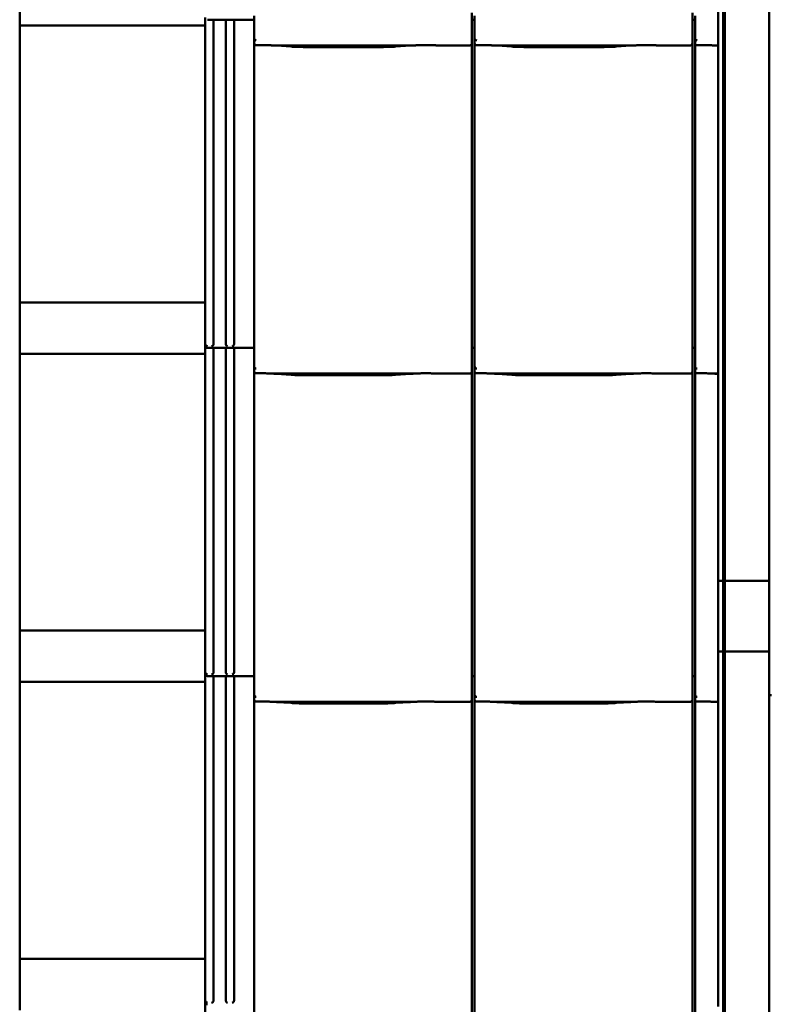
# Model space of a CAD drawing. Header units: millimetres. Extents: x 200 to 13555, y -185 to 8310.
# Tile 6 of 94: x 1383 to 2114, y 3110 to 4070. Entities that reach past the tile are written whole.
import ezdxf

# ---------------------------------------------------------------- set-up
doc = ezdxf.new("R2010")
doc.units = ezdxf.units.MM
doc.header["$LTSCALE"] = 10
doc.layers.add('Sichtbare Kanten(DIN)', color=7, linetype='Continuous', lineweight=50)

msp = doc.modelspace()

# ---------------------------------------------------------------- linework, layer by layer
at = {"layer": 'Sichtbare Kanten(DIN)'}
for p, q in [((2068.99, 3454.38), (2068.99, 4477.38)), ((2070.74, 4477.38), (2070.74, 3454.38)), ((2114.05, 4460.73), (2114.05, 3411.73)), ((2064.04, 4068.28), (2064.04, 4365.07)), ((1383.04, 4114.74), (1383.04, 4064.74)), ((1564.04, 4072.38), (1564.04, 3754.09)), ((1611.72, 4074.09), (1611.72, 4052.11)), ((1824.04, 4077.2), (1824.04, 4052.4)), ((1826.72, 4074.09), (1826.72, 4052.11)), ((2039.04, 4077.2), (2039.04, 4052.4)), ((2041.72, 4074.09), (2041.72, 4052.11)), ((1383.04, 4064.74), (1383.04, 3794.74)), ((1564.04, 4064.74), (1383.04, 4064.74)), ((1611.72, 4070.38), (1566.04, 4070.38)), ((1572.04, 4070.38), (1572.04, 3754.09)), ((1584.04, 4070.38), (1584.04, 3754.09)), ((1592.04, 4070.38), (1592.04, 3754.09)), ((1826.72, 4070.38), (1824.04, 4070.38)), ((2041.72, 4070.38), (2039.04, 4070.38)), ((2064.04, 4058.11), (2064.04, 4068.28)), ((1611.72, 4052.11), (1611.72, 4047.36)), ((1824.04, 4047.36), (1824.04, 4052.4)), ((1826.72, 4052.11), (1826.72, 4047.36)), ((2039.04, 4047.36), (2039.04, 4052.4)), ((2041.72, 4052.11), (2041.72, 4047.36)), ((2064.04, 4058.11), (2064.04, 4050.49)), ((1611.72, 4047.36), (1611.72, 3754.09)), ((1629.58, 4045.34), (1767.97, 4045.34)), ((1633.53, 4045.1), (1647.92, 4044.16)), ((1661.37, 4043.74), (1736.18, 4043.74)), ((1749.63, 4044.16), (1764.02, 4045.1)), ((1790.24, 4045.34), (1822.04, 4045.34)), ((1824.04, 3757.2), (1824.04, 4047.36)), ((1826.72, 4047.36), (1826.72, 3754.09)), ((1844.58, 4045.34), (1982.97, 4045.34)), ((1848.53, 4045.1), (1862.92, 4044.16)), ((1876.37, 4043.74), (1951.18, 4043.74)), ((1964.63, 4044.16), (1979.02, 4045.1)), ((2005.24, 4045.34), (2037.04, 4045.34)), ((2039.04, 3757.2), (2039.04, 4047.36)), ((2041.72, 4047.36), (2041.72, 3754.09)), ((2059.58, 4045.34), (2064.04, 4045.34)), ((2063.53, 4045.1), (2064.04, 4045.07)), ((2064.04, 4045.34), (2064.04, 4050.49)), ((2064.04, 4045.09), (2064.04, 4045.34)), ((2064.04, 4045.09), (2064.04, 4045.07)), ((2064.04, 3748.28), (2064.04, 4045.07)), ((1564.04, 3794.74), (1383.04, 3794.74)), ((1383.04, 3794.74), (1383.04, 3744.74)), ((1564.04, 3754.09), (1564.04, 3752.38)), ((1611.72, 3754.09), (1611.72, 3732.11)), ((1824.04, 3757.2), (1824.04, 3732.4)), ((1826.72, 3754.09), (1826.72, 3732.11)), ((2039.04, 3757.2), (2039.04, 3732.4)), ((2041.72, 3754.09), (2041.72, 3732.11)), ((1383.04, 3744.74), (1383.04, 3474.74)), ((1564.04, 3744.74), (1383.04, 3744.74)), ((1564.04, 3752.38), (1564.04, 3434.09)), ((1611.72, 3750.38), (1566.04, 3750.38)), ((1572.04, 3750.38), (1572.04, 3434.09)), ((1584.04, 3750.38), (1584.04, 3434.09)), ((1592.04, 3750.38), (1592.04, 3434.09)), ((1826.72, 3750.38), (1824.04, 3750.38)), ((2041.72, 3750.38), (2039.04, 3750.38)), ((2064.04, 3738.11), (2064.04, 3748.28)), ((2064.04, 3738.11), (2064.04, 3730.49)), ((1611.72, 3732.11), (1611.72, 3727.36)), ((1611.72, 3727.36), (1611.72, 3434.09)), ((1629.58, 3725.34), (1767.97, 3725.34)), ((1633.53, 3725.1), (1647.92, 3724.16)), ((1749.63, 3724.16), (1764.02, 3725.1)), ((1790.24, 3725.34), (1822.04, 3725.34)), ((1824.04, 3727.36), (1824.04, 3732.4)), ((1824.04, 3437.2), (1824.04, 3727.36)), ((1826.72, 3732.11), (1826.72, 3727.36)), ((1826.72, 3727.36), (1826.72, 3434.09)), ((1844.58, 3725.34), (1982.97, 3725.34)), ((1848.53, 3725.1), (1862.92, 3724.16)), ((1964.63, 3724.16), (1979.02, 3725.1)), ((2005.24, 3725.34), (2037.04, 3725.34)), ((2039.04, 3727.36), (2039.04, 3732.4)), ((2039.04, 3437.2), (2039.04, 3727.36)), ((2041.72, 3732.11), (2041.72, 3727.36)), ((2041.72, 3727.36), (2041.72, 3434.09)), ((2059.58, 3725.34), (2064.04, 3725.34)), ((2063.53, 3725.1), (2064.04, 3725.07)), ((2064.04, 3725.34), (2064.04, 3730.49)), ((2064.04, 3725.09), (2064.04, 3725.34)), ((2064.04, 3725.09), (2064.04, 3725.07)), ((2064.04, 3428.28), (2064.04, 3725.07)), ((1661.37, 3723.74), (1736.18, 3723.74)), ((1876.37, 3723.74), (1951.18, 3723.74)), ((2064.04, 3523.38), (2068.29, 3523.38)), ((2068.29, 3523.38), (2068.99, 3523.38)), ((2071.44, 3523.38), (2070.74, 3523.38)), ((2114.05, 3523.38), (2071.44, 3523.38)), ((1564.04, 3474.74), (1383.04, 3474.74)), ((1383.04, 3474.74), (1383.04, 3424.74)), ((2064.04, 3454.38), (2068.29, 3454.38)), ((2068.29, 3454.38), (2068.99, 3454.38)), ((2068.99, 3428.38), (2068.99, 3454.38)), ((2070.74, 3454.38), (2068.99, 3454.38)), ((2069.69, 3454.38), (2069.69, 3428.38)), ((2070.04, 3428.38), (2070.04, 3454.38)), ((2070.74, 3454.38), (2070.74, 3428.38)), ((2070.74, 3454.38), (2071.44, 3454.38)), ((2071.44, 3454.38), (2114.05, 3454.38)), ((1824.04, 3437.2), (1824.04, 3412.4)), ((2039.04, 3437.2), (2039.04, 3412.4)), ((1564.04, 3434.09), (1564.04, 3432.38)), ((1564.04, 3432.38), (1564.04, 3114.09)), ((1611.72, 3430.38), (1566.04, 3430.38)), ((1572.04, 3430.38), (1572.04, 3114.09)), ((1584.04, 3430.38), (1584.04, 3114.09)), ((1592.04, 3430.38), (1592.04, 3114.09)), ((1611.72, 3434.09), (1611.72, 3412.11)), ((1826.72, 3430.38), (1824.04, 3430.38)), ((1826.72, 3434.09), (1826.72, 3412.11)), ((2041.72, 3430.38), (2039.04, 3430.38)), ((2041.72, 3434.09), (2041.72, 3412.11)), ((2064.04, 3418.11), (2064.04, 3428.28)), ((2068.99, 3428.38), (2070.74, 3428.38)), ((2068.99, 2405.38), (2068.99, 3428.38)), ((2070.74, 3428.38), (2070.74, 2405.38)), ((1383.04, 3424.74), (1383.04, 3154.74)), ((1564.04, 3424.74), (1383.04, 3424.74)), ((2064.04, 3418.11), (2064.04, 3410.49)), ((1611.72, 3412.11), (1611.72, 3407.36)), ((1824.04, 3407.36), (1824.04, 3412.4)), ((1826.72, 3412.11), (1826.72, 3407.36)), ((2039.04, 3407.36), (2039.04, 3412.4)), ((2041.72, 3412.11), (2041.72, 3407.36)), ((2064.04, 3405.34), (2064.04, 3410.49)), ((2114.05, 3411.73), (2114.05, 2362.73)), ((1611.72, 3407.36), (1611.72, 3114.09)), ((1629.58, 3405.34), (1767.97, 3405.34)), ((1633.53, 3405.1), (1647.92, 3404.16)), ((1661.37, 3403.74), (1736.18, 3403.74)), ((1749.63, 3404.16), (1764.02, 3405.1)), ((1790.24, 3405.34), (1822.04, 3405.34)), ((1824.04, 3117.2), (1824.04, 3407.36)), ((1826.72, 3407.36), (1826.72, 3114.09)), ((1844.58, 3405.34), (1982.97, 3405.34)), ((1848.53, 3405.1), (1862.92, 3404.16)), ((1876.37, 3403.74), (1951.18, 3403.74)), ((1964.63, 3404.16), (1979.02, 3405.1)), ((2005.24, 3405.34), (2037.04, 3405.34)), ((2039.04, 3117.2), (2039.04, 3407.36)), ((2041.72, 3407.36), (2041.72, 3114.09)), ((2059.58, 3405.34), (2064.04, 3405.34)), ((2063.53, 3405.1), (2064.04, 3405.07)), ((2064.04, 3405.09), (2064.04, 3405.34)), ((2064.04, 3405.09), (2064.04, 3405.07)), ((2064.04, 3108.28), (2064.04, 3405.07)), ((1564.04, 3154.74), (1383.04, 3154.74)), ((1383.04, 3154.74), (1383.04, 3104.74)), ((1564.04, 3114.09), (1564.04, 3112.38)), ((1564.04, 3112.38), (1564.04, 2794.09)), ((1611.72, 3114.09), (1611.72, 3092.11)), ((1824.04, 3117.2), (1824.04, 3092.4)), ((1826.72, 3114.09), (1826.72, 3092.11)), ((2039.04, 3117.2), (2039.04, 3092.4)), ((2041.72, 3114.09), (2041.72, 3092.11))]:
    msp.add_line(p, q, dxfattribs=at)
for centre in [(1566.04, 3752.38), (1566.04, 3432.38), (1566.04, 3112.38)]:
    msp.add_arc(centre, 2, 180, 270, dxfattribs=at)
for centre, major_axis, ratio, start_param, end_param in [((1613.72, 4057.76), (-1.9, -5.99), 0.101889, 5.972814, 5.990966), ((1613.72, 4052.08), (1.97, -0.34), 0.953832, 3.32216, 4.874804), ((1828.72, 4057.76), (-1.9, -5.99), 0.101889, 5.972814, 5.990966), ((1828.72, 4052.08), (1.97, -0.34), 0.953832, 3.32216, 4.874804), ((2043.72, 4057.76), (-1.9, -5.99), 0.101889, 5.972814, 5.990966), ((2043.72, 4052.08), (1.97, -0.34), 0.953832, 3.32216, 4.874804), ((1613.72, 4047.36), (0, -2.02), 0.992203, 4.712389, 5.523328), ((1822.04, 4047.36), (0, -2.02), 0.992203, 0, 1.570796), ((1828.72, 4047.36), (0, -2.02), 0.992203, 4.712389, 5.523328), ((2037.04, 4047.36), (0, -2.02), 0.992203, 0, 1.570796), ((2043.72, 4047.36), (0, -2.02), 0.992203, 4.712389, 5.523328), ((1566.04, 3754.08), (1.88, -0.7), 0.990196, 3.494222, 5.065018), ((1570.24, 3753.85), (0.85, 1.86), 0.850919, 3.635448, 5.206245), ((1585.84, 3753.85), (-0.85, 1.86), 0.850919, 1.076941, 2.647737), ((1590.24, 3753.85), (0.85, 1.86), 0.850919, 3.635448, 5.206245), ((1613.72, 3737.76), (-1.9, -5.99), 0.101889, 5.972814, 5.990966), ((1613.72, 3732.08), (1.97, -0.34), 0.953832, 3.32216, 4.874804), ((1613.72, 3727.36), (0, -2.02), 0.992203, 4.712389, 5.523328), ((1822.04, 3727.36), (0, -2.02), 0.992203, 0, 1.570796), ((1828.72, 3737.76), (-1.9, -5.99), 0.101889, 5.972814, 5.990966), ((1828.72, 3732.08), (1.97, -0.34), 0.953832, 3.32216, 4.874804), ((1828.72, 3727.36), (0, -2.02), 0.992203, 4.712389, 5.523328), ((2037.04, 3727.36), (0, -2.02), 0.992203, 0, 1.570796), ((2043.72, 3737.76), (-1.9, -5.99), 0.101889, 5.972814, 5.990966), ((2043.72, 3732.08), (1.97, -0.34), 0.953832, 3.32216, 4.874804), ((2043.72, 3727.36), (0, -2.02), 0.992203, 4.712389, 5.523328), ((1566.04, 3434.08), (1.88, -0.7), 0.990196, 3.494222, 5.065018), ((1570.24, 3433.85), (0.85, 1.86), 0.850919, 3.635448, 5.206245), ((1585.84, 3433.85), (-0.85, 1.86), 0.850919, 1.076941, 2.647737), ((1590.24, 3433.85), (0.85, 1.86), 0.850919, 3.635448, 5.206245), ((1613.72, 3417.76), (-1.9, -5.99), 0.101889, 5.972814, 5.990966), ((1613.72, 3412.08), (1.97, -0.34), 0.953832, 3.32216, 4.874804), ((1828.72, 3417.76), (-1.9, -5.99), 0.101889, 5.972814, 5.990966), ((1828.72, 3412.08), (1.97, -0.34), 0.953832, 3.32216, 4.874804), ((2043.72, 3417.76), (-1.9, -5.99), 0.101889, 5.972814, 5.990966), ((2043.72, 3412.08), (1.97, -0.34), 0.953832, 3.32216, 4.874804), ((2115.05, 3411.73), (1, 0), 0.016567, 3.01942, 6.161012), ((1613.72, 3407.36), (0, -2.02), 0.992203, 4.712389, 5.523328), ((1822.04, 3407.36), (0, -2.02), 0.992203, 0, 1.570796), ((1828.72, 3407.36), (0, -2.02), 0.992203, 4.712389, 5.523328), ((2037.04, 3407.36), (0, -2.02), 0.992203, 0, 1.570796), ((2043.72, 3407.36), (0, -2.02), 0.992203, 4.712389, 5.523328), ((1566.04, 3114.08), (1.88, -0.7), 0.990196, 3.494222, 5.065018), ((1570.24, 3113.85), (0.85, 1.86), 0.850919, 3.635448, 5.206245), ((1585.84, 3113.85), (-0.85, 1.86), 0.850919, 1.076941, 2.647737), ((1590.24, 3113.85), (0.85, 1.86), 0.850919, 3.635448, 5.206245)]:
    msp.add_ellipse(centre, major_axis=major_axis, ratio=ratio, start_param=start_param, end_param=end_param, dxfattribs=at)
for points, knots in [([(1612.35, 4045.89), (1612.48, 4045.81), (1612.62, 4045.75), (1612.93, 4045.65), (1613.11, 4045.62), (1613.36, 4045.6), (1613.43, 4045.6), (1613.55, 4045.6), (1613.6, 4045.6), (1613.67, 4045.6), (1613.7, 4045.6), (1613.72, 4045.6)], [-0.5371849, -0.5371849, -0.5371849, -0.5371849, -0.4701715, -0.4701715, -0.3994312, -0.3994312, -0.370279, -0.370279, -0.3542794, -0.3542794, -0.3446725, -0.3446725, -0.3446725, -0.3446725]), ([(1629.58, 4045.34), (1629.22, 4045.34), (1628.83, 4045.36), (1628.05, 4045.39), (1627.65, 4045.41), (1625.92, 4045.49), (1624.41, 4045.56), (1621.37, 4045.65), (1619.84, 4045.68), (1618.44, 4045.68), (1617.05, 4045.68), (1615.52, 4045.65), (1613.91, 4045.61), (1613.82, 4045.6), (1613.72, 4045.6)], [-1.052265, -1.052265, -1.052265, -1.052265, -0.944033, -0.944033, -0.835802, -0.835802, -0.417901, -0.417901, 0, 0, 0, 0.417901, 0.417901, 0.44326, 0.44326, 0.44326, 0.44326]), ([(1628.54, 4045.37), (1628.89, 4045.35), (1629.23, 4045.34), (1629.91, 4045.31), (1630.25, 4045.29), (1630.92, 4045.26), (1631.25, 4045.24), (1631.91, 4045.2), (1632.24, 4045.18), (1632.89, 4045.15), (1633.21, 4045.13), (1633.53, 4045.1)], [1.8945551, 1.8945551, 1.8945551, 1.8945551, 1.9289476, 1.9289476, 1.9633401, 1.9633401, 1.9977326, 1.9977326, 2.0321251, 2.0321251, 2.0665177, 2.0665177, 2.0665177, 2.0665177]), ([(1661.37, 4043.74), (1660.43, 4043.74), (1659.5, 4043.75), (1657.64, 4043.77), (1656.72, 4043.79), (1654.89, 4043.83), (1653.98, 4043.86), (1652.19, 4043.93), (1651.31, 4043.96), (1649.59, 4044.05), (1648.74, 4044.1), (1647.92, 4044.16)], [4.712389, 4.712389, 4.712389, 4.712389, 4.8115332, 4.8115332, 4.9106775, 4.9106775, 5.0098218, 5.0098218, 5.108966, 5.108966, 5.2081103, 5.2081103, 5.2081103, 5.2081103]), ([(1749.63, 4044.16), (1748.81, 4044.1), (1747.96, 4044.05), (1746.24, 4043.96), (1745.36, 4043.93), (1743.57, 4043.86), (1742.66, 4043.83), (1740.83, 4043.79), (1739.91, 4043.77), (1738.05, 4043.75), (1737.12, 4043.74), (1736.18, 4043.74)], [4.2166677, 4.2166677, 4.2166677, 4.2166677, 4.3158119, 4.3158119, 4.4149562, 4.4149562, 4.5141004, 4.5141004, 4.6132447, 4.6132447, 4.712389, 4.712389, 4.712389, 4.712389]), ([(1769.01, 4045.37), (1768.66, 4045.35), (1768.32, 4045.34), (1767.64, 4045.31), (1767.3, 4045.29), (1766.63, 4045.26), (1766.3, 4045.24), (1765.64, 4045.2), (1765.31, 4045.18), (1764.66, 4045.15), (1764.33, 4045.13), (1764.02, 4045.1)], [5.0361477, 5.0361477, 5.0361477, 5.0361477, 5.0705402, 5.0705402, 5.1049328, 5.1049328, 5.1393253, 5.1393253, 5.1737178, 5.1737178, 5.2081103, 5.2081103, 5.2081103, 5.2081103]), ([(1790.24, 4045.34), (1789.88, 4045.34), (1789.49, 4045.36), (1788.71, 4045.39), (1788.32, 4045.41), (1786.58, 4045.49), (1785.07, 4045.56), (1782.03, 4045.65), (1780.5, 4045.68), (1777.71, 4045.68), (1776.18, 4045.65), (1773.14, 4045.56), (1771.63, 4045.49), (1769.9, 4045.41), (1769.5, 4045.39), (1768.72, 4045.36), (1768.33, 4045.34), (1767.97, 4045.34)], [1.226544, 1.226544, 1.226544, 1.226544, 1.334775, 1.334775, 1.443007, 1.443007, 1.860908, 1.860908, 2.278809, 2.278809, 2.69671, 2.69671, 3.11461, 3.11461, 3.222842, 3.222842, 3.331074, 3.331074, 3.331074, 3.331074]), ([(1789.48, 4045.36), (1789.46, 4045.36), (1789.44, 4045.36), (1789.4, 4045.36), (1789.39, 4045.36), (1789.35, 4045.36), (1789.33, 4045.36), (1789.3, 4045.36), (1789.28, 4045.37), (1789.24, 4045.37), (1789.22, 4045.37), (1789.2, 4045.37)], [4.37952398, 4.37952398, 4.37952398, 4.37952398, 4.381345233, 4.381345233, 4.383166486, 4.383166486, 4.384987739, 4.384987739, 4.386808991, 4.386808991, 4.388630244, 4.388630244, 4.388630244, 4.388630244]), ([(1827.35, 4045.89), (1827.48, 4045.81), (1827.62, 4045.75), (1827.93, 4045.65), (1828.11, 4045.62), (1828.36, 4045.6), (1828.43, 4045.6), (1828.55, 4045.6), (1828.6, 4045.6), (1828.67, 4045.6), (1828.7, 4045.6), (1828.72, 4045.6)], [-0.5371849, -0.5371849, -0.5371849, -0.5371849, -0.4701715, -0.4701715, -0.3994312, -0.3994312, -0.370279, -0.370279, -0.3542794, -0.3542794, -0.3446725, -0.3446725, -0.3446725, -0.3446725]), ([(1844.58, 4045.34), (1844.22, 4045.34), (1843.83, 4045.36), (1843.05, 4045.39), (1842.65, 4045.41), (1840.92, 4045.49), (1839.41, 4045.56), (1836.37, 4045.65), (1834.84, 4045.68), (1833.44, 4045.68), (1832.05, 4045.68), (1830.52, 4045.65), (1828.91, 4045.61), (1828.82, 4045.6), (1828.72, 4045.6)], [-1.052265, -1.052265, -1.052265, -1.052265, -0.944033, -0.944033, -0.835802, -0.835802, -0.417901, -0.417901, 0, 0, 0, 0.417901, 0.417901, 0.44326, 0.44326, 0.44326, 0.44326]), ([(1843.54, 4045.37), (1843.89, 4045.35), (1844.23, 4045.34), (1844.91, 4045.31), (1845.25, 4045.29), (1845.92, 4045.26), (1846.25, 4045.24), (1846.91, 4045.2), (1847.24, 4045.18), (1847.89, 4045.15), (1848.21, 4045.13), (1848.53, 4045.1)], [1.8945551, 1.8945551, 1.8945551, 1.8945551, 1.9289476, 1.9289476, 1.9633401, 1.9633401, 1.9977326, 1.9977326, 2.0321251, 2.0321251, 2.0665177, 2.0665177, 2.0665177, 2.0665177]), ([(1876.37, 4043.74), (1875.43, 4043.74), (1874.5, 4043.75), (1872.64, 4043.77), (1871.72, 4043.79), (1869.89, 4043.83), (1868.98, 4043.86), (1867.19, 4043.93), (1866.31, 4043.96), (1864.59, 4044.05), (1863.74, 4044.1), (1862.92, 4044.16)], [4.712389, 4.712389, 4.712389, 4.712389, 4.8115332, 4.8115332, 4.9106775, 4.9106775, 5.0098218, 5.0098218, 5.108966, 5.108966, 5.2081103, 5.2081103, 5.2081103, 5.2081103]), ([(1964.63, 4044.16), (1963.81, 4044.1), (1962.96, 4044.05), (1961.24, 4043.96), (1960.36, 4043.93), (1958.57, 4043.86), (1957.66, 4043.83), (1955.83, 4043.79), (1954.91, 4043.77), (1953.05, 4043.75), (1952.12, 4043.74), (1951.18, 4043.74)], [4.2166677, 4.2166677, 4.2166677, 4.2166677, 4.3158119, 4.3158119, 4.4149562, 4.4149562, 4.5141004, 4.5141004, 4.6132447, 4.6132447, 4.712389, 4.712389, 4.712389, 4.712389]), ([(1984.01, 4045.37), (1983.66, 4045.35), (1983.32, 4045.34), (1982.64, 4045.31), (1982.3, 4045.29), (1981.63, 4045.26), (1981.3, 4045.24), (1980.64, 4045.2), (1980.31, 4045.18), (1979.66, 4045.15), (1979.33, 4045.13), (1979.02, 4045.1)], [5.0361477, 5.0361477, 5.0361477, 5.0361477, 5.0705402, 5.0705402, 5.1049328, 5.1049328, 5.1393253, 5.1393253, 5.1737178, 5.1737178, 5.2081103, 5.2081103, 5.2081103, 5.2081103]), ([(2005.24, 4045.34), (2004.88, 4045.34), (2004.49, 4045.36), (2003.71, 4045.39), (2003.32, 4045.41), (2001.58, 4045.49), (2000.07, 4045.56), (1997.03, 4045.65), (1995.5, 4045.68), (1992.71, 4045.68), (1991.18, 4045.65), (1988.14, 4045.56), (1986.63, 4045.49), (1984.9, 4045.41), (1984.5, 4045.39), (1983.72, 4045.36), (1983.33, 4045.34), (1982.97, 4045.34)], [1.226544, 1.226544, 1.226544, 1.226544, 1.334775, 1.334775, 1.443007, 1.443007, 1.860908, 1.860908, 2.278809, 2.278809, 2.69671, 2.69671, 3.11461, 3.11461, 3.222842, 3.222842, 3.331074, 3.331074, 3.331074, 3.331074]), ([(2004.48, 4045.36), (2004.46, 4045.36), (2004.44, 4045.36), (2004.4, 4045.36), (2004.39, 4045.36), (2004.35, 4045.36), (2004.33, 4045.36), (2004.3, 4045.36), (2004.28, 4045.37), (2004.24, 4045.37), (2004.22, 4045.37), (2004.2, 4045.37)], [4.37952398, 4.37952398, 4.37952398, 4.37952398, 4.381345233, 4.381345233, 4.383166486, 4.383166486, 4.384987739, 4.384987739, 4.386808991, 4.386808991, 4.388630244, 4.388630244, 4.388630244, 4.388630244]), ([(2042.35, 4045.89), (2042.48, 4045.81), (2042.62, 4045.75), (2042.93, 4045.65), (2043.11, 4045.62), (2043.36, 4045.6), (2043.43, 4045.6), (2043.55, 4045.6), (2043.6, 4045.6), (2043.67, 4045.6), (2043.7, 4045.6), (2043.72, 4045.6)], [-0.5371849, -0.5371849, -0.5371849, -0.5371849, -0.4701715, -0.4701715, -0.3994312, -0.3994312, -0.370279, -0.370279, -0.3542794, -0.3542794, -0.3446725, -0.3446725, -0.3446725, -0.3446725]), ([(2059.58, 4045.34), (2059.22, 4045.34), (2058.83, 4045.36), (2058.05, 4045.39), (2057.65, 4045.41), (2055.92, 4045.49), (2054.41, 4045.56), (2051.37, 4045.65), (2049.84, 4045.68), (2048.44, 4045.68), (2047.05, 4045.68), (2045.52, 4045.65), (2043.91, 4045.61), (2043.82, 4045.6), (2043.72, 4045.6)], [-1.052265, -1.052265, -1.052265, -1.052265, -0.944033, -0.944033, -0.835802, -0.835802, -0.417901, -0.417901, 0, 0, 0, 0.417901, 0.417901, 0.44326, 0.44326, 0.44326, 0.44326]), ([(2058.54, 4045.37), (2058.89, 4045.35), (2059.23, 4045.34), (2059.91, 4045.31), (2060.25, 4045.29), (2060.92, 4045.26), (2061.25, 4045.24), (2061.91, 4045.2), (2062.24, 4045.18), (2062.89, 4045.15), (2063.21, 4045.13), (2063.53, 4045.1)], [1.8945551, 1.8945551, 1.8945551, 1.8945551, 1.9289476, 1.9289476, 1.9633401, 1.9633401, 1.9977326, 1.9977326, 2.0321251, 2.0321251, 2.0665177, 2.0665177, 2.0665177, 2.0665177]), ([(1612.35, 3725.89), (1612.48, 3725.81), (1612.62, 3725.75), (1612.93, 3725.65), (1613.11, 3725.62), (1613.36, 3725.6), (1613.43, 3725.6), (1613.55, 3725.6), (1613.6, 3725.6), (1613.67, 3725.6), (1613.7, 3725.6), (1613.72, 3725.6)], [-0.5371849, -0.5371849, -0.5371849, -0.5371849, -0.4701715, -0.4701715, -0.3994312, -0.3994312, -0.370279, -0.370279, -0.3542794, -0.3542794, -0.3446725, -0.3446725, -0.3446725, -0.3446725]), ([(1629.58, 3725.34), (1629.22, 3725.34), (1628.83, 3725.36), (1628.05, 3725.39), (1627.65, 3725.41), (1625.92, 3725.49), (1624.41, 3725.56), (1621.37, 3725.65), (1619.84, 3725.68), (1618.44, 3725.68), (1617.05, 3725.68), (1615.52, 3725.65), (1613.91, 3725.61), (1613.82, 3725.6), (1613.72, 3725.6)], [-1.052265, -1.052265, -1.052265, -1.052265, -0.944033, -0.944033, -0.835802, -0.835802, -0.417901, -0.417901, 0, 0, 0, 0.417901, 0.417901, 0.44326, 0.44326, 0.44326, 0.44326]), ([(1628.54, 3725.37), (1628.89, 3725.35), (1629.23, 3725.34), (1629.91, 3725.31), (1630.25, 3725.29), (1630.92, 3725.26), (1631.25, 3725.24), (1631.91, 3725.2), (1632.24, 3725.18), (1632.89, 3725.15), (1633.21, 3725.13), (1633.53, 3725.1)], [1.8945551, 1.8945551, 1.8945551, 1.8945551, 1.9289476, 1.9289476, 1.9633401, 1.9633401, 1.9977326, 1.9977326, 2.0321251, 2.0321251, 2.0665177, 2.0665177, 2.0665177, 2.0665177]), ([(1769.01, 3725.37), (1768.66, 3725.35), (1768.32, 3725.34), (1767.64, 3725.31), (1767.3, 3725.29), (1766.63, 3725.26), (1766.3, 3725.24), (1765.64, 3725.2), (1765.31, 3725.18), (1764.66, 3725.15), (1764.33, 3725.13), (1764.02, 3725.1)], [5.0361477, 5.0361477, 5.0361477, 5.0361477, 5.0705402, 5.0705402, 5.1049328, 5.1049328, 5.1393253, 5.1393253, 5.1737178, 5.1737178, 5.2081103, 5.2081103, 5.2081103, 5.2081103]), ([(1790.24, 3725.34), (1789.88, 3725.34), (1789.49, 3725.36), (1788.71, 3725.39), (1788.32, 3725.41), (1786.58, 3725.49), (1785.07, 3725.56), (1782.03, 3725.65), (1780.5, 3725.68), (1777.71, 3725.68), (1776.18, 3725.65), (1773.14, 3725.56), (1771.63, 3725.49), (1769.9, 3725.41), (1769.5, 3725.39), (1768.72, 3725.36), (1768.33, 3725.34), (1767.97, 3725.34)], [1.226544, 1.226544, 1.226544, 1.226544, 1.334775, 1.334775, 1.443007, 1.443007, 1.860908, 1.860908, 2.278809, 2.278809, 2.69671, 2.69671, 3.11461, 3.11461, 3.222842, 3.222842, 3.331074, 3.331074, 3.331074, 3.331074]), ([(1789.48, 3725.36), (1789.46, 3725.36), (1789.44, 3725.36), (1789.4, 3725.36), (1789.39, 3725.36), (1789.35, 3725.36), (1789.33, 3725.36), (1789.3, 3725.36), (1789.28, 3725.37), (1789.24, 3725.37), (1789.22, 3725.37), (1789.2, 3725.37)], [4.37952398, 4.37952398, 4.37952398, 4.37952398, 4.381345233, 4.381345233, 4.383166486, 4.383166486, 4.384987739, 4.384987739, 4.386808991, 4.386808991, 4.388630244, 4.388630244, 4.388630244, 4.388630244]), ([(1827.35, 3725.89), (1827.48, 3725.81), (1827.62, 3725.75), (1827.93, 3725.65), (1828.11, 3725.62), (1828.36, 3725.6), (1828.43, 3725.6), (1828.55, 3725.6), (1828.6, 3725.6), (1828.67, 3725.6), (1828.7, 3725.6), (1828.72, 3725.6)], [-0.5371849, -0.5371849, -0.5371849, -0.5371849, -0.4701715, -0.4701715, -0.3994312, -0.3994312, -0.370279, -0.370279, -0.3542794, -0.3542794, -0.3446725, -0.3446725, -0.3446725, -0.3446725]), ([(1844.58, 3725.34), (1844.22, 3725.34), (1843.83, 3725.36), (1843.05, 3725.39), (1842.65, 3725.41), (1840.92, 3725.49), (1839.41, 3725.56), (1836.37, 3725.65), (1834.84, 3725.68), (1833.44, 3725.68), (1832.05, 3725.68), (1830.52, 3725.65), (1828.91, 3725.61), (1828.82, 3725.6), (1828.72, 3725.6)], [-1.052265, -1.052265, -1.052265, -1.052265, -0.944033, -0.944033, -0.835802, -0.835802, -0.417901, -0.417901, 0, 0, 0, 0.417901, 0.417901, 0.44326, 0.44326, 0.44326, 0.44326]), ([(1843.54, 3725.37), (1843.89, 3725.35), (1844.23, 3725.34), (1844.91, 3725.31), (1845.25, 3725.29), (1845.92, 3725.26), (1846.25, 3725.24), (1846.91, 3725.2), (1847.24, 3725.18), (1847.89, 3725.15), (1848.21, 3725.13), (1848.53, 3725.1)], [1.8945551, 1.8945551, 1.8945551, 1.8945551, 1.9289476, 1.9289476, 1.9633401, 1.9633401, 1.9977326, 1.9977326, 2.0321251, 2.0321251, 2.0665177, 2.0665177, 2.0665177, 2.0665177]), ([(1984.01, 3725.37), (1983.66, 3725.35), (1983.32, 3725.34), (1982.64, 3725.31), (1982.3, 3725.29), (1981.63, 3725.26), (1981.3, 3725.24), (1980.64, 3725.2), (1980.31, 3725.18), (1979.66, 3725.15), (1979.33, 3725.13), (1979.02, 3725.1)], [5.0361477, 5.0361477, 5.0361477, 5.0361477, 5.0705402, 5.0705402, 5.1049328, 5.1049328, 5.1393253, 5.1393253, 5.1737178, 5.1737178, 5.2081103, 5.2081103, 5.2081103, 5.2081103]), ([(2005.24, 3725.34), (2004.88, 3725.34), (2004.49, 3725.36), (2003.71, 3725.39), (2003.32, 3725.41), (2001.58, 3725.49), (2000.07, 3725.56), (1997.03, 3725.65), (1995.5, 3725.68), (1992.71, 3725.68), (1991.18, 3725.65), (1988.14, 3725.56), (1986.63, 3725.49), (1984.9, 3725.41), (1984.5, 3725.39), (1983.72, 3725.36), (1983.33, 3725.34), (1982.97, 3725.34)], [1.226544, 1.226544, 1.226544, 1.226544, 1.334775, 1.334775, 1.443007, 1.443007, 1.860908, 1.860908, 2.278809, 2.278809, 2.69671, 2.69671, 3.11461, 3.11461, 3.222842, 3.222842, 3.331074, 3.331074, 3.331074, 3.331074]), ([(2004.48, 3725.36), (2004.46, 3725.36), (2004.44, 3725.36), (2004.4, 3725.36), (2004.39, 3725.36), (2004.35, 3725.36), (2004.33, 3725.36), (2004.3, 3725.36), (2004.28, 3725.37), (2004.24, 3725.37), (2004.22, 3725.37), (2004.2, 3725.37)], [4.37952398, 4.37952398, 4.37952398, 4.37952398, 4.381345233, 4.381345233, 4.383166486, 4.383166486, 4.384987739, 4.384987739, 4.386808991, 4.386808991, 4.388630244, 4.388630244, 4.388630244, 4.388630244]), ([(2042.35, 3725.89), (2042.48, 3725.81), (2042.62, 3725.75), (2042.93, 3725.65), (2043.11, 3725.62), (2043.36, 3725.6), (2043.43, 3725.6), (2043.55, 3725.6), (2043.6, 3725.6), (2043.67, 3725.6), (2043.7, 3725.6), (2043.72, 3725.6)], [-0.5371849, -0.5371849, -0.5371849, -0.5371849, -0.4701715, -0.4701715, -0.3994312, -0.3994312, -0.370279, -0.370279, -0.3542794, -0.3542794, -0.3446725, -0.3446725, -0.3446725, -0.3446725]), ([(2059.58, 3725.34), (2059.22, 3725.34), (2058.83, 3725.36), (2058.05, 3725.39), (2057.65, 3725.41), (2055.92, 3725.49), (2054.41, 3725.56), (2051.37, 3725.65), (2049.84, 3725.68), (2048.44, 3725.68), (2047.05, 3725.68), (2045.52, 3725.65), (2043.91, 3725.61), (2043.82, 3725.6), (2043.72, 3725.6)], [-1.052265, -1.052265, -1.052265, -1.052265, -0.944033, -0.944033, -0.835802, -0.835802, -0.417901, -0.417901, 0, 0, 0, 0.417901, 0.417901, 0.44326, 0.44326, 0.44326, 0.44326]), ([(2058.54, 3725.37), (2058.89, 3725.35), (2059.23, 3725.34), (2059.91, 3725.31), (2060.25, 3725.29), (2060.92, 3725.26), (2061.25, 3725.24), (2061.91, 3725.2), (2062.24, 3725.18), (2062.89, 3725.15), (2063.21, 3725.13), (2063.53, 3725.1)], [1.8945551, 1.8945551, 1.8945551, 1.8945551, 1.9289476, 1.9289476, 1.9633401, 1.9633401, 1.9977326, 1.9977326, 2.0321251, 2.0321251, 2.0665177, 2.0665177, 2.0665177, 2.0665177]), ([(1661.37, 3723.74), (1660.43, 3723.74), (1659.5, 3723.75), (1657.64, 3723.77), (1656.72, 3723.79), (1654.89, 3723.83), (1653.98, 3723.86), (1652.19, 3723.93), (1651.31, 3723.96), (1649.59, 3724.05), (1648.74, 3724.1), (1647.92, 3724.16)], [4.712389, 4.712389, 4.712389, 4.712389, 4.8115332, 4.8115332, 4.9106775, 4.9106775, 5.0098218, 5.0098218, 5.108966, 5.108966, 5.2081103, 5.2081103, 5.2081103, 5.2081103]), ([(1749.63, 3724.16), (1748.81, 3724.1), (1747.96, 3724.05), (1746.24, 3723.96), (1745.36, 3723.93), (1743.57, 3723.86), (1742.66, 3723.83), (1740.83, 3723.79), (1739.91, 3723.77), (1738.05, 3723.75), (1737.12, 3723.74), (1736.18, 3723.74)], [4.2166677, 4.2166677, 4.2166677, 4.2166677, 4.3158119, 4.3158119, 4.4149562, 4.4149562, 4.5141004, 4.5141004, 4.6132447, 4.6132447, 4.712389, 4.712389, 4.712389, 4.712389]), ([(1876.37, 3723.74), (1875.43, 3723.74), (1874.5, 3723.75), (1872.64, 3723.77), (1871.72, 3723.79), (1869.89, 3723.83), (1868.98, 3723.86), (1867.19, 3723.93), (1866.31, 3723.96), (1864.59, 3724.05), (1863.74, 3724.1), (1862.92, 3724.16)], [4.712389, 4.712389, 4.712389, 4.712389, 4.8115332, 4.8115332, 4.9106775, 4.9106775, 5.0098218, 5.0098218, 5.108966, 5.108966, 5.2081103, 5.2081103, 5.2081103, 5.2081103]), ([(1964.63, 3724.16), (1963.81, 3724.1), (1962.96, 3724.05), (1961.24, 3723.96), (1960.36, 3723.93), (1958.57, 3723.86), (1957.66, 3723.83), (1955.83, 3723.79), (1954.91, 3723.77), (1953.05, 3723.75), (1952.12, 3723.74), (1951.18, 3723.74)], [4.2166677, 4.2166677, 4.2166677, 4.2166677, 4.3158119, 4.3158119, 4.4149562, 4.4149562, 4.5141004, 4.5141004, 4.6132447, 4.6132447, 4.712389, 4.712389, 4.712389, 4.712389]), ([(1612.35, 3405.89), (1612.48, 3405.81), (1612.62, 3405.75), (1612.93, 3405.65), (1613.11, 3405.62), (1613.36, 3405.6), (1613.43, 3405.6), (1613.55, 3405.6), (1613.6, 3405.6), (1613.67, 3405.6), (1613.7, 3405.6), (1613.72, 3405.6)], [-0.5371849, -0.5371849, -0.5371849, -0.5371849, -0.4701715, -0.4701715, -0.3994312, -0.3994312, -0.370279, -0.370279, -0.3542794, -0.3542794, -0.3446725, -0.3446725, -0.3446725, -0.3446725]), ([(1629.58, 3405.34), (1629.22, 3405.34), (1628.83, 3405.36), (1628.05, 3405.39), (1627.65, 3405.41), (1625.92, 3405.49), (1624.41, 3405.56), (1621.37, 3405.65), (1619.84, 3405.68), (1618.44, 3405.68), (1617.05, 3405.68), (1615.52, 3405.65), (1613.91, 3405.61), (1613.82, 3405.6), (1613.72, 3405.6)], [-1.052265, -1.052265, -1.052265, -1.052265, -0.944033, -0.944033, -0.835802, -0.835802, -0.417901, -0.417901, 0, 0, 0, 0.417901, 0.417901, 0.44326, 0.44326, 0.44326, 0.44326]), ([(1628.54, 3405.37), (1628.89, 3405.35), (1629.23, 3405.34), (1629.91, 3405.31), (1630.25, 3405.29), (1630.92, 3405.26), (1631.25, 3405.24), (1631.91, 3405.2), (1632.24, 3405.18), (1632.89, 3405.15), (1633.21, 3405.13), (1633.53, 3405.1)], [1.8945551, 1.8945551, 1.8945551, 1.8945551, 1.9289476, 1.9289476, 1.9633401, 1.9633401, 1.9977326, 1.9977326, 2.0321251, 2.0321251, 2.0665177, 2.0665177, 2.0665177, 2.0665177]), ([(1661.37, 3403.74), (1660.43, 3403.74), (1659.5, 3403.75), (1657.64, 3403.77), (1656.72, 3403.79), (1654.89, 3403.83), (1653.98, 3403.86), (1652.19, 3403.93), (1651.31, 3403.96), (1649.59, 3404.05), (1648.74, 3404.1), (1647.92, 3404.16)], [4.712389, 4.712389, 4.712389, 4.712389, 4.8115332, 4.8115332, 4.9106775, 4.9106775, 5.0098218, 5.0098218, 5.108966, 5.108966, 5.2081103, 5.2081103, 5.2081103, 5.2081103]), ([(1749.63, 3404.16), (1748.81, 3404.1), (1747.96, 3404.05), (1746.24, 3403.96), (1745.36, 3403.93), (1743.57, 3403.86), (1742.66, 3403.83), (1740.83, 3403.79), (1739.91, 3403.77), (1738.05, 3403.75), (1737.12, 3403.74), (1736.18, 3403.74)], [4.2166677, 4.2166677, 4.2166677, 4.2166677, 4.3158119, 4.3158119, 4.4149562, 4.4149562, 4.5141004, 4.5141004, 4.6132447, 4.6132447, 4.712389, 4.712389, 4.712389, 4.712389]), ([(1769.01, 3405.37), (1768.66, 3405.35), (1768.32, 3405.34), (1767.64, 3405.31), (1767.3, 3405.29), (1766.63, 3405.26), (1766.3, 3405.24), (1765.64, 3405.2), (1765.31, 3405.18), (1764.66, 3405.15), (1764.33, 3405.13), (1764.02, 3405.1)], [5.0361477, 5.0361477, 5.0361477, 5.0361477, 5.0705402, 5.0705402, 5.1049328, 5.1049328, 5.1393253, 5.1393253, 5.1737178, 5.1737178, 5.2081103, 5.2081103, 5.2081103, 5.2081103]), ([(1790.24, 3405.34), (1789.88, 3405.34), (1789.49, 3405.36), (1788.71, 3405.39), (1788.32, 3405.41), (1786.58, 3405.49), (1785.07, 3405.56), (1782.03, 3405.65), (1780.5, 3405.68), (1777.71, 3405.68), (1776.18, 3405.65), (1773.14, 3405.56), (1771.63, 3405.49), (1769.9, 3405.41), (1769.5, 3405.39), (1768.72, 3405.36), (1768.33, 3405.34), (1767.97, 3405.34)], [1.226544, 1.226544, 1.226544, 1.226544, 1.334775, 1.334775, 1.443007, 1.443007, 1.860908, 1.860908, 2.278809, 2.278809, 2.69671, 2.69671, 3.11461, 3.11461, 3.222842, 3.222842, 3.331074, 3.331074, 3.331074, 3.331074]), ([(1789.48, 3405.36), (1789.46, 3405.36), (1789.44, 3405.36), (1789.4, 3405.36), (1789.39, 3405.36), (1789.35, 3405.36), (1789.33, 3405.36), (1789.3, 3405.36), (1789.28, 3405.37), (1789.24, 3405.37), (1789.22, 3405.37), (1789.2, 3405.37)], [4.37952398, 4.37952398, 4.37952398, 4.37952398, 4.381345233, 4.381345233, 4.383166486, 4.383166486, 4.384987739, 4.384987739, 4.386808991, 4.386808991, 4.388630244, 4.388630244, 4.388630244, 4.388630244]), ([(1827.35, 3405.89), (1827.48, 3405.81), (1827.62, 3405.75), (1827.93, 3405.65), (1828.11, 3405.62), (1828.36, 3405.6), (1828.43, 3405.6), (1828.55, 3405.6), (1828.6, 3405.6), (1828.67, 3405.6), (1828.7, 3405.6), (1828.72, 3405.6)], [-0.5371849, -0.5371849, -0.5371849, -0.5371849, -0.4701715, -0.4701715, -0.3994312, -0.3994312, -0.370279, -0.370279, -0.3542794, -0.3542794, -0.3446725, -0.3446725, -0.3446725, -0.3446725]), ([(1844.58, 3405.34), (1844.22, 3405.34), (1843.83, 3405.36), (1843.05, 3405.39), (1842.65, 3405.41), (1840.92, 3405.49), (1839.41, 3405.56), (1836.37, 3405.65), (1834.84, 3405.68), (1833.44, 3405.68), (1832.05, 3405.68), (1830.52, 3405.65), (1828.91, 3405.61), (1828.82, 3405.6), (1828.72, 3405.6)], [-1.052265, -1.052265, -1.052265, -1.052265, -0.944033, -0.944033, -0.835802, -0.835802, -0.417901, -0.417901, 0, 0, 0, 0.417901, 0.417901, 0.44326, 0.44326, 0.44326, 0.44326]), ([(1843.54, 3405.37), (1843.89, 3405.35), (1844.23, 3405.34), (1844.91, 3405.31), (1845.25, 3405.29), (1845.92, 3405.26), (1846.25, 3405.24), (1846.91, 3405.2), (1847.24, 3405.18), (1847.89, 3405.15), (1848.21, 3405.13), (1848.53, 3405.1)], [1.8945551, 1.8945551, 1.8945551, 1.8945551, 1.9289476, 1.9289476, 1.9633401, 1.9633401, 1.9977326, 1.9977326, 2.0321251, 2.0321251, 2.0665177, 2.0665177, 2.0665177, 2.0665177]), ([(1876.37, 3403.74), (1875.43, 3403.74), (1874.5, 3403.75), (1872.64, 3403.77), (1871.72, 3403.79), (1869.89, 3403.83), (1868.98, 3403.86), (1867.19, 3403.93), (1866.31, 3403.96), (1864.59, 3404.05), (1863.74, 3404.1), (1862.92, 3404.16)], [4.712389, 4.712389, 4.712389, 4.712389, 4.8115332, 4.8115332, 4.9106775, 4.9106775, 5.0098218, 5.0098218, 5.108966, 5.108966, 5.2081103, 5.2081103, 5.2081103, 5.2081103]), ([(1964.63, 3404.16), (1963.81, 3404.1), (1962.96, 3404.05), (1961.24, 3403.96), (1960.36, 3403.93), (1958.57, 3403.86), (1957.66, 3403.83), (1955.83, 3403.79), (1954.91, 3403.77), (1953.05, 3403.75), (1952.12, 3403.74), (1951.18, 3403.74)], [4.2166677, 4.2166677, 4.2166677, 4.2166677, 4.3158119, 4.3158119, 4.4149562, 4.4149562, 4.5141004, 4.5141004, 4.6132447, 4.6132447, 4.712389, 4.712389, 4.712389, 4.712389]), ([(1984.01, 3405.37), (1983.66, 3405.35), (1983.32, 3405.34), (1982.64, 3405.31), (1982.3, 3405.29), (1981.63, 3405.26), (1981.3, 3405.24), (1980.64, 3405.2), (1980.31, 3405.18), (1979.66, 3405.15), (1979.33, 3405.13), (1979.02, 3405.1)], [5.0361477, 5.0361477, 5.0361477, 5.0361477, 5.0705402, 5.0705402, 5.1049328, 5.1049328, 5.1393253, 5.1393253, 5.1737178, 5.1737178, 5.2081103, 5.2081103, 5.2081103, 5.2081103]), ([(2005.24, 3405.34), (2004.88, 3405.34), (2004.49, 3405.36), (2003.71, 3405.39), (2003.32, 3405.41), (2001.58, 3405.49), (2000.07, 3405.56), (1997.03, 3405.65), (1995.5, 3405.68), (1992.71, 3405.68), (1991.18, 3405.65), (1988.14, 3405.56), (1986.63, 3405.49), (1984.9, 3405.41), (1984.5, 3405.39), (1983.72, 3405.36), (1983.33, 3405.34), (1982.97, 3405.34)], [1.226544, 1.226544, 1.226544, 1.226544, 1.334775, 1.334775, 1.443007, 1.443007, 1.860908, 1.860908, 2.278809, 2.278809, 2.69671, 2.69671, 3.11461, 3.11461, 3.222842, 3.222842, 3.331074, 3.331074, 3.331074, 3.331074]), ([(2004.48, 3405.36), (2004.46, 3405.36), (2004.44, 3405.36), (2004.4, 3405.36), (2004.39, 3405.36), (2004.35, 3405.36), (2004.33, 3405.36), (2004.3, 3405.36), (2004.28, 3405.37), (2004.24, 3405.37), (2004.22, 3405.37), (2004.2, 3405.37)], [4.37952398, 4.37952398, 4.37952398, 4.37952398, 4.381345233, 4.381345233, 4.383166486, 4.383166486, 4.384987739, 4.384987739, 4.386808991, 4.386808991, 4.388630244, 4.388630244, 4.388630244, 4.388630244]), ([(2042.35, 3405.89), (2042.48, 3405.81), (2042.62, 3405.75), (2042.93, 3405.65), (2043.11, 3405.62), (2043.36, 3405.6), (2043.43, 3405.6), (2043.55, 3405.6), (2043.6, 3405.6), (2043.67, 3405.6), (2043.7, 3405.6), (2043.72, 3405.6)], [-0.5371849, -0.5371849, -0.5371849, -0.5371849, -0.4701715, -0.4701715, -0.3994312, -0.3994312, -0.370279, -0.370279, -0.3542794, -0.3542794, -0.3446725, -0.3446725, -0.3446725, -0.3446725]), ([(2059.58, 3405.34), (2059.22, 3405.34), (2058.83, 3405.36), (2058.05, 3405.39), (2057.65, 3405.41), (2055.92, 3405.49), (2054.41, 3405.56), (2051.37, 3405.65), (2049.84, 3405.68), (2048.44, 3405.68), (2047.05, 3405.68), (2045.52, 3405.65), (2043.91, 3405.61), (2043.82, 3405.6), (2043.72, 3405.6)], [-1.052265, -1.052265, -1.052265, -1.052265, -0.944033, -0.944033, -0.835802, -0.835802, -0.417901, -0.417901, 0, 0, 0, 0.417901, 0.417901, 0.44326, 0.44326, 0.44326, 0.44326]), ([(2058.54, 3405.37), (2058.89, 3405.35), (2059.23, 3405.34), (2059.91, 3405.31), (2060.25, 3405.29), (2060.92, 3405.26), (2061.25, 3405.24), (2061.91, 3405.2), (2062.24, 3405.18), (2062.89, 3405.15), (2063.21, 3405.13), (2063.53, 3405.1)], [1.8945551, 1.8945551, 1.8945551, 1.8945551, 1.9289476, 1.9289476, 1.9633401, 1.9633401, 1.9977326, 1.9977326, 2.0321251, 2.0321251, 2.0665177, 2.0665177, 2.0665177, 2.0665177])]:
    msp.add_open_spline(points, degree=3, knots=knots, dxfattribs=at)
for points in [[(1789.48, 4045.36), (1789.73, 4045.35), (1789.99, 4045.34), (1790.24, 4045.34)], [(2004.48, 4045.36), (2004.73, 4045.35), (2004.99, 4045.34), (2005.24, 4045.34)], [(1789.48, 3725.36), (1789.73, 3725.35), (1789.99, 3725.34), (1790.24, 3725.34)], [(2004.48, 3725.36), (2004.73, 3725.35), (2004.99, 3725.34), (2005.24, 3725.34)], [(1789.48, 3405.36), (1789.73, 3405.35), (1789.99, 3405.34), (1790.24, 3405.34)], [(2004.48, 3405.36), (2004.73, 3405.35), (2004.99, 3405.34), (2005.24, 3405.34)]]:
    msp.add_open_spline(points, degree=3, dxfattribs=at)

doc.saveas('drawing.dxf')
